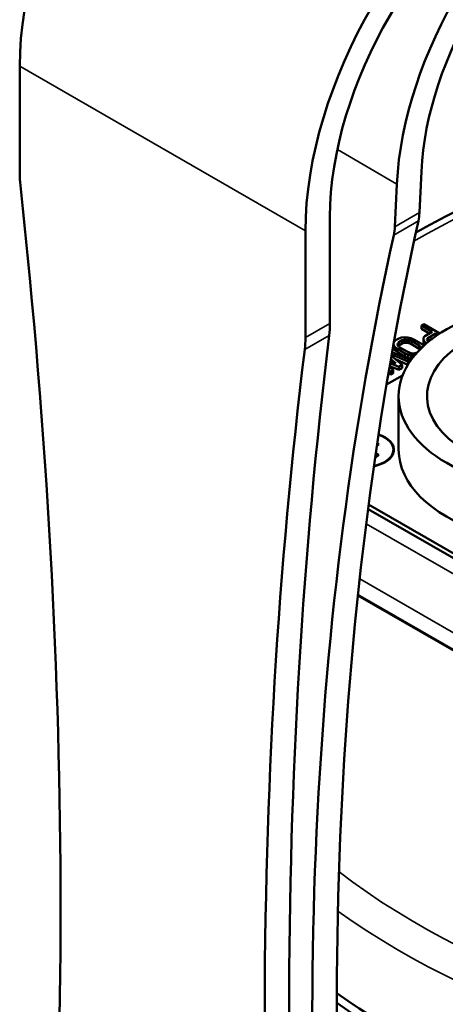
# Model space of a CAD drawing. Header units: millimetres. Extents: x 40 to 2195, y 40 to 1687.
# Tile 88 of 185: x 219 to 256, y 1411 to 1496. Entities that reach past the tile are written whole.
import ezdxf

# ---------------------------------------------------------------- set-up
doc = ezdxf.new("R2010")
doc.units = ezdxf.units.MM
doc.header["$LTSCALE"] = 8
doc.layers.add('Visible (ISO)', color=7, linetype='Continuous', lineweight=50)
doc.layers.add('Visible Narrow (ISO)', color=7, linetype='Continuous', lineweight=35)

msp = doc.modelspace()

# ---------------------------------------------------------------- linework, layer by layer
at = {"layer": 'Visible (ISO)'}
for p, q in [((218.988, 1491.964), (218.988, 1482.708)), ((253.777, 1482.823), (253.612, 1479.262)), ((251.659, 1481.735), (251.488, 1478.035)), ((245.858, 1469.644), (245.858, 1478.9)), ((243.737, 1477.675), (243.737, 1468.419)), ((253.99, 1469.592), (253.778, 1469.47)), ((253.778, 1469.47), (254.726, 1468.922)), ((253.778, 1469.184), (253.778, 1469.47)), ((253.778, 1469.184), (254.478, 1468.779)), ((255.387, 1468.786), (253.99, 1469.592)), ((251.833, 1468.347), (251.55, 1468.184)), ((252.055, 1468.423), (251.833, 1468.347)), ((252.287, 1468.452), (252.055, 1468.423)), ((252.609, 1468.43), (252.287, 1468.452)), ((252.86, 1468.366), (252.609, 1468.43)), ((253.121, 1468.257), (252.86, 1468.366)), ((253.958, 1468.427), (253.952, 1468.267)), ((254.089, 1468.555), (253.958, 1468.427)), ((254.726, 1468.922), (254.089, 1468.555)), ((254.264, 1468.291), (254.325, 1468.378)), ((254.283, 1468.198), (254.264, 1468.291)), ((254.325, 1468.378), (254.996, 1468.766)), ((254.325, 1468.157), (254.325, 1468.378)), ((254.366, 1468.116), (254.736, 1468.33)), ((254.996, 1468.766), (255.19, 1468.654)), ((254.996, 1468.52), (254.996, 1468.766)), ((251.368, 1467.636), (251.368, 1467.834)), ((251.368, 1467.636), (251.407, 1467.45)), ((251.376, 1467.881), (251.407, 1467.736)), ((251.419, 1468.055), (251.398, 1468)), ((251.407, 1467.736), (251.517, 1467.591)), ((251.407, 1467.45), (251.407, 1467.736)), ((251.407, 1467.45), (251.517, 1467.305)), ((251.55, 1468.184), (251.419, 1468.055)), ((251.517, 1467.591), (251.707, 1467.44)), ((251.517, 1467.305), (251.517, 1467.591)), ((251.707, 1467.44), (252.384, 1467.049)), ((251.707, 1467.154), (251.707, 1467.44)), ((251.709, 1467.806), (251.725, 1467.92)), ((251.774, 1467.687), (251.709, 1467.806)), ((251.725, 1467.92), (251.821, 1468.027)), ((251.725, 1467.777), (251.725, 1467.92)), ((251.773, 1467.688), (251.821, 1467.741)), ((251.919, 1467.563), (251.774, 1467.687)), ((251.821, 1468.027), (252.104, 1468.191)), ((251.821, 1467.741), (251.821, 1468.027)), ((251.821, 1467.741), (252.104, 1467.905)), ((252.596, 1467.172), (251.919, 1467.563)), ((252.104, 1468.191), (252.291, 1468.246)), ((252.104, 1467.905), (252.104, 1468.191)), ((252.104, 1467.905), (252.291, 1467.96)), ((252.291, 1468.246), (252.487, 1468.255)), ((252.291, 1467.96), (252.291, 1468.246)), ((252.291, 1467.96), (252.487, 1467.969)), ((252.487, 1468.255), (252.693, 1468.218)), ((252.487, 1467.969), (252.487, 1468.255)), ((252.487, 1467.969), (252.693, 1467.932)), ((252.693, 1468.218), (252.909, 1468.134)), ((252.693, 1467.932), (252.693, 1468.218)), ((252.693, 1467.932), (252.909, 1467.848)), ((252.909, 1468.134), (253.586, 1467.743)), ((252.909, 1467.848), (252.909, 1468.134)), ((252.909, 1467.848), (253.586, 1467.457)), ((253.798, 1467.866), (253.121, 1468.257)), ((253.586, 1467.743), (253.731, 1467.619)), ((253.586, 1467.457), (253.586, 1467.743)), ((253.586, 1467.457), (253.661, 1467.393)), ((253.731, 1467.619), (253.786, 1467.517)), ((253.731, 1467.463), (253.731, 1467.619)), ((253.988, 1467.715), (253.798, 1467.866)), ((253.952, 1468.267), (254.026, 1468.101)), ((253.952, 1467.981), (253.952, 1468.267)), ((253.952, 1467.981), (254.026, 1467.816)), ((253.991, 1467.711), (253.988, 1467.715)), ((254.026, 1468.101), (254.126, 1468.003)), ((254.026, 1467.816), (254.026, 1468.101)), ((254.026, 1467.816), (254.065, 1467.778)), ((254.126, 1468.003), (254.244, 1467.935)), ((254.126, 1467.833), (254.126, 1468.003)), ((254.383, 1468.099), (254.283, 1468.198)), ((254.417, 1468.08), (254.383, 1468.099)), ((252.116, 1466.061), (251.187, 1466.823)), ((251.213, 1466.967), (252.611, 1466.346)), ((252.823, 1466.469), (251.248, 1467.165)), ((251.517, 1467.305), (251.707, 1467.154)), ((251.707, 1467.154), (252.384, 1466.763)), ((252.384, 1467.049), (252.645, 1466.939)), ((252.384, 1466.763), (252.384, 1467.049)), ((252.384, 1466.763), (252.645, 1466.654)), ((252.812, 1467.088), (252.596, 1467.172)), ((252.645, 1466.939), (252.896, 1466.876)), ((252.645, 1466.654), (252.645, 1466.939)), ((252.645, 1466.654), (252.896, 1466.59)), ((253.018, 1467.05), (252.812, 1467.088)), ((252.896, 1466.876), (253.178, 1466.856)), ((252.896, 1466.59), (252.896, 1466.876)), ((252.896, 1466.59), (252.966, 1466.585)), ((253.214, 1467.06), (253.018, 1467.05)), ((253.4, 1467.115), (253.214, 1467.06)), ((251.338, 1465.612), (251.017, 1465.853)), ((251.032, 1465.937), (251.833, 1465.612)), ((251.078, 1466.204), (251.833, 1465.897)), ((251.568, 1466.214), (251.113, 1466.402)), ((251.14, 1466.558), (251.568, 1466.214)), ((251.533, 1466.539), (252.611, 1466.061)), ((251.833, 1465.897), (252.116, 1466.061)), ((251.833, 1465.612), (251.833, 1465.897)), ((251.833, 1465.612), (252.116, 1465.775)), ((252.116, 1465.775), (252.116, 1466.061)), ((252.611, 1466.346), (252.823, 1466.469)), ((252.611, 1466.061), (252.611, 1466.346)), ((252.611, 1466.061), (252.612, 1466.061)), ((252.823, 1466.386), (252.823, 1466.469)), ((252.157, 1465.145), (250.759, 1464.338)), ((250.931, 1465.351), (251.126, 1465.203)), ((250.974, 1465.604), (251.126, 1465.489)), ((251.126, 1465.489), (251.338, 1465.612)), ((251.126, 1465.203), (251.126, 1465.489)), ((251.126, 1465.203), (251.338, 1465.326)), ((251.338, 1465.326), (251.338, 1465.612)), ((251.811, 1458.692), (251.811, 1463.346)), ((249.921, 1459.037), (250.101, 1459.141)), ((250.101, 1459.141), (249.95, 1459.228)), ((249.777, 1458.056), (250.101, 1458.243)), ((250.101, 1458.243), (249.827, 1458.401)), ((249.208, 1453.941), (262.475, 1446.281)), ((249.158, 1453.557), (262.334, 1445.95)), ((248.279, 1446.068), (258.94, 1439.912))]:
    msp.add_line(p, q, dxfattribs=at)
for centre, major_axis, ratio, start_param, end_param in [((238.787, 1503.395), (14, 24.249), 0.57735, 0.785398, 2.356194), ((263.536, 1489.106), (-14, -24.249), 0.57735, 3.926991, 5.497787), ((269.31, 1490.807), (-12.5, -21.651), 0.57735, 3.926991, 5.442964), ((263.536, 1489.106), (12.5, 21.651), 0.57735, 0.785398, 2.356194), ((269.31, 1490.807), (11, 19.053), 0.57735, 0.785398, 2.301371), ((226.059, 1478.626), (-5, 8.66), 0.57735, 0.785398, 0.91737), ((-176.992, 1649.548), (-282.5, 489.304), 0.57735, 3.795019, 4.058963), ((497.911, 1281.835), (161.992, -316.297), 0.608065, 3.774771, 4.140386), ((250.066, 1481.309), (-2.292, 4.46), 0.608114, 3.773417, 3.955955), ((247.942, 1480.082), (2.292, -4.46), 0.608114, 0.631824, 0.814362), ((495.787, 1280.608), (161.992, -316.297), 0.608065, 3.774771, 4.140386), ((266.011, 1463.346), (11.75, 0), 0.57735, 5.725276, 11.553483), ((238.787, 1473.727), (-5, 8.66), 0.57735, 3.795019, 3.926991), ((641.838, 1179.246), (282.5, -489.304), 0.57735, 3.795019, 4.058963), ((236.666, 1472.502), (5, -8.66), 0.57735, 0.653426, 0.785398), ((639.717, 1178.021), (282.5, -489.304), 0.57735, 3.795019, 4.058963), ((248.757, 1458.692), (2.65, 0), 0.57735, 5.060504, 7.336153), ((248.757, 1458.692), (2.6, 0), 0.57735, 5.069347, 7.32731), ((266.011, 1458.692), (-14.2, 0), 0.57735, 0, 3.141593), ((304.902, 1438.688), (74.974, 0), 0.57735, 3.818402, 6.301703), ((304.902, 1437.871), (75, 0), 0.57735, 3.818793, 6.31113)]:
    msp.add_ellipse(centre, major_axis=major_axis, ratio=ratio, start_param=start_param, end_param=end_param, dxfattribs=at)
msp.add_ellipse((266.011, 1463.346), major_axis=(-14.2, 0), ratio=0.57735, dxfattribs=at)
msp.add_open_spline([(299.102, 1489.499), (292.153, 1489.183), (285.28, 1488.296), (272.213, 1485.444), (266.019, 1483.479), (257.916, 1479.963), (255.542, 1478.792), (253.299, 1477.537)], degree=3, knots=[4.0055363, 4.0055363, 4.0055363, 4.0055363, 4.2884668, 4.2884668, 4.5713972, 4.5713972, 4.6966475, 4.6966475, 4.6966475, 4.6966475], dxfattribs=at)
at = {"layer": 'Visible Narrow (ISO)'}
for p, q in [((243.737, 1477.675), (218.988, 1491.964)), ((251.659, 1481.735), (246.499, 1484.714)), ((251.393, 1477.307), (253.518, 1478.533)), ((251.488, 1478.035), (253.612, 1479.262)), ((243.737, 1468.419), (245.858, 1469.644)), ((243.675, 1467.38), (245.797, 1468.605)), ((248.995, 1452.283), (261.711, 1444.942)), ((259.505, 1441.121), (248.434, 1447.514)), ((258.94, 1439.995), (248.287, 1446.145))]:
    msp.add_line(p, q, dxfattribs=at)
for centre, major_axis, start_param, end_param in [((304.902, 1447.261), (-72.751, 0), 4.791694, 5.504148), ((304.902, 1447.261), (72.751, 0), 3.783783, 4.633084), ((304.902, 1445.671), (74.75, 0), 3.816698, 4.634856)]:
    msp.add_ellipse(centre, major_axis=major_axis, ratio=0.57735, start_param=start_param, end_param=end_param, dxfattribs=at)

doc.saveas('drawing.dxf')
